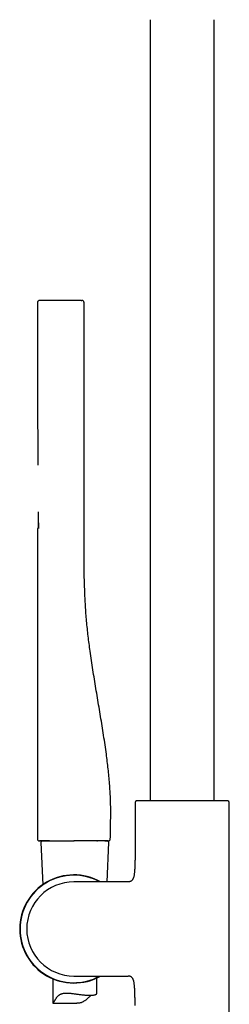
# Model space of a CAD drawing. Header units: millimetres. Extents: x 8 to 1881, y 12 to 2713.
# Tile 15 of 22: x 496 to 568, y 2046 to 2384. Entities that reach past the tile are written whole.
import ezdxf

# ---------------------------------------------------------------- set-up
doc = ezdxf.new("R2010")
doc.units = ezdxf.units.MM

msp = doc.modelspace()

# ---------------------------------------------------------------- linework, layer by layer
at = {"color": 7, "linetype": 'Continuous', "lineweight": 30}
for p, q in [((540.97, 2383.82), (540.97, 2115.78)), ((562.97, 2115.78), (562.97, 2383.82)), ((517.33, 2287.51), (503.33, 2287.51)), ((502.34, 2286.71), (502.34, 2283.8)), ((518.34, 2286.71), (518.34, 2286.71)), ((518.34, 2196.51), (518.34, 2286.71)), ((502.34, 2283.8), (502.34, 2283.8)), ((502.7, 2211.15), (502.7, 2211.15)), ((502.34, 2209), (502.34, 2102.71)), ((502.34, 2209), (502.34, 2209)), ((535.82, 2115.24), (535.82, 2098.14)), ((536.96, 2115.78), (536.29, 2115.74)), ((566.98, 2115.78), (536.96, 2115.78)), ((567.66, 2115.74), (566.98, 2115.78)), ((568.12, 2000.59), (568.12, 2115.24)), ((503.54, 2101.48), (504.17, 2087.01)), ((506.43, 2102.01), (507.85, 2102.01)), ((514.85, 2102.01), (514.96, 2102.01)), ((522.75, 2102.01), (522.92, 2102.01)), ((525.41, 2102.01), (526.29, 2102.01)), ((526.21, 2087.97), (526.79, 2101.48)), ((532.83, 2087.97), (514.83, 2087.97)), ((533.4, 2087.97), (532.83, 2087.97)), ((507.67, 2054.7), (507.67, 2046.33)), ((514.83, 2055.67), (532.83, 2055.67)), ((522.67, 2049.64), (522.67, 2055)), ((532.83, 2055.67), (533.4, 2055.67)), ((507.67, 2046.32), (515.87, 2046.32))]:
    msp.add_line(p, q, dxfattribs=at)
at = {"color": 7, "linetype": 'Continuous', "lineweight": 30, "flags": 128}
msp.add_lwpolyline([(526.64, 2102.01), (526.74, 2102.01), (526.82, 2102.03)], dxfattribs=at)
at = {"color": 7, "linetype": 'Continuous', "lineweight": 30}
for centre, radius, start, end in [((503.14, 2286.71), 0.8, 90, 134.3269), ((503.14, 2286.71), 0.8, 145.6004, 180.0007), ((536.32, 2115.24), 0.5, 93.928, 180), ((567.62, 2115.24), 0.5, 0, 86.072), ((503.04, 2102.71), 0.7, 180, 265.0932), ((504.04, 2101.51), 0.5, 90, 182.4813), ((526.29, 2101.51), 0.5, 357.5187, 90), ((526.64, 2102.71), 0.7, 298.3992, 359.6928), ((514.83, 2071.82), 18.56, 60.5174, 180), ((514.83, 2071.82), 18.44, 61.1643, 180), ((514.83, 2071.82), 16.15, 90, 180), ((514.83, 2071.82), 18.56, 180, 299.5092), ((514.83, 2071.82), 18.44, 180, 298.8646), ((514.83, 2071.82), 16.15, 180, 270)]:
    msp.add_arc(centre, radius, start, end, dxfattribs=at)
for points, knots in [([(502.59, 2287.29), (502.55, 2287.25), (502.49, 2287.18), (502.41, 2287.04), (502.36, 2286.88), (502.36, 2286.76), (502.35, 2286.7)], [0, 0, 0, 0, 0.235469, 0.484127, 0.740754, 1, 1, 1, 1]), ([(503.33, 2287.51), (503.3, 2287.51), (503.25, 2287.51), (503.19, 2287.51), (503.14, 2287.51), (503.14, 2287.51), (503.14, 2287.51)], [0, 0, 0, 0, 0.249779, 0.49806, 0.749786, 1, 1, 1, 1]), ([(517.33, 2287.51), (517.34, 2287.51), (517.37, 2287.51), (517.41, 2287.51), (517.44, 2287.51), (517.47, 2287.51), (517.5, 2287.51), (517.52, 2287.51), (517.53, 2287.51), (517.54, 2287.51), (517.54, 2287.51)], [0, 0, 0, 0, 0.127731, 0.250359, 0.373372, 0.50221, 0.625017, 0.750698, 0.87464, 1, 1, 1, 1]), ([(518.34, 2286.71), (518.33, 2286.76), (518.33, 2286.85), (518.29, 2286.99), (518.24, 2287.1), (518.18, 2287.19), (518.12, 2287.25), (518.08, 2287.3), (518.05, 2287.32), (518.03, 2287.34), (518.02, 2287.34), (518.02, 2287.35), (518.01, 2287.35), (518.01, 2287.35), (518, 2287.36), (517.98, 2287.37), (517.97, 2287.38), (517.95, 2287.39), (517.94, 2287.4), (517.92, 2287.41), (517.9, 2287.42), (517.88, 2287.43), (517.87, 2287.44), (517.85, 2287.44), (517.83, 2287.45), (517.81, 2287.46), (517.8, 2287.46), (517.78, 2287.47), (517.77, 2287.47), (517.75, 2287.48), (517.74, 2287.48), (517.72, 2287.48), (517.71, 2287.49), (517.69, 2287.49), (517.68, 2287.49), (517.67, 2287.5), (517.65, 2287.5), (517.64, 2287.5), (517.63, 2287.5), (517.62, 2287.5), (517.61, 2287.5), (517.6, 2287.5)], [0, 0, 0, 0, 0.008658, 0.016684, 0.023828, 0.029916, 0.034845, 0.038569, 0.041075, 0.042364, 0.042574, 0.042726, 0.043063, 0.04348, 0.043997, 0.04725, 0.052548, 0.059941, 0.069449, 0.081079, 0.096973, 0.115649, 0.137107, 0.16135, 0.188379, 0.218194, 0.250797, 0.285451, 0.322783, 0.362793, 0.40548, 0.450845, 0.498889, 0.54961, 0.60301, 0.661826, 0.723581, 0.788276, 0.855911, 0.926485, 1, 1, 1, 1]), ([(502.35, 2286.71), (502.35, 2286.19), (502.35, 2285.17), (502.35, 2283.68), (502.35, 2282.23), (502.35, 2280.83), (502.35, 2279.48), (502.35, 2278.2), (502.35, 2276.99), (502.35, 2275.85), (502.35, 2274.76), (502.36, 2273.7), (502.36, 2272.7), (502.36, 2271.73), (502.36, 2270.81), (502.36, 2269.93), (502.36, 2269.1), (502.36, 2268.36), (502.36, 2267.72), (502.36, 2267.16), (502.36, 2266.62), (502.36, 2266.11), (502.36, 2264.93), (502.37, 2263.07), (502.37, 2260.51), (502.37, 2257.91), (502.38, 2255.49), (502.39, 2253.24), (502.39, 2251.17), (502.4, 2249.04), (502.41, 2246.87), (502.42, 2244.65), (502.43, 2242.59), (502.44, 2240.71), (502.45, 2239.05), (502.46, 2237.43), (502.47, 2236.19), (502.48, 2235.32), (502.49, 2234.81), (502.49, 2234.3), (502.49, 2233.79), (502.5, 2233.29), (502.5, 2232.82), (502.51, 2232.38), (502.51, 2231.98), (502.51, 2231.64), (502.51, 2231.35), (502.51, 2231.12), (502.51, 2230.98), (502.51, 2230.92)], [0, 0, 0, 0, 0.0277354, 0.0545898, 0.0805633, 0.1056558, 0.1298673, 0.1531979, 0.1743884, 0.1947958, 0.21442, 0.233261, 0.2513189, 0.2685936, 0.2850852, 0.3007936, 0.3157188, 0.3298609, 0.3404231, 0.3505019, 0.3600971, 0.3692089, 0.3780611, 0.4233482, 0.4692776, 0.5158491, 0.5630629, 0.5994043, 0.636596, 0.6746511, 0.7135699, 0.7533522, 0.793998, 0.8244404, 0.8541846, 0.8832307, 0.9115787, 0.9208729, 0.9300895, 0.9392285, 0.94829, 0.9572739, 0.9660357, 0.9739629, 0.98099, 0.9871221, 0.9923668, 0.9967355, 1, 1, 1, 1]), ([(502.34, 2283.8), (502.34, 2283.8), (502.34, 2283.79), (502.34, 2283.73), (502.34, 2283.63), (502.34, 2283.5), (502.34, 2283.33), (502.34, 2283.13), (502.34, 2282.91), (502.34, 2282.66), (502.34, 2282.39), (502.34, 2282.1), (502.34, 2281.81), (502.34, 2281.6), (502.34, 2281.5)], [0, 0, 0, 0, 0.083333, 0.166666, 0.249999, 0.333332, 0.416665, 0.499998, 0.583332, 0.666665, 0.749999, 0.833332, 0.916666, 1, 1, 1, 1]), ([(502.65, 2214.91), (502.65, 2214.56), (502.64, 2213.81), (502.64, 2212.65), (502.64, 2211.43), (502.63, 2210.31), (502.63, 2209.59), (502.63, 2209.3)], [0, 0, 0, 0, 0.189619, 0.400095, 0.618554, 0.844997, 1, 1, 1, 1]), ([(502.69, 2209.87), (502.69, 2209.81), (502.69, 2209.69), (502.68, 2209.53), (502.68, 2209.4), (502.67, 2209.31), (502.67, 2209.27), (502.67, 2209.25)], [0, 0, 0, 0, 0.219604, 0.440649, 0.658114, 0.868149, 1, 1, 1, 1]), ([(502.7, 2211.15), (502.7, 2211.05), (502.7, 2210.86), (502.7, 2210.58), (502.7, 2210.31), (502.7, 2210.07), (502.7, 2209.93), (502.69, 2209.86)], [0, 0, 0, 0, 0.20568, 0.409361, 0.614562, 0.819772, 1, 1, 1, 1]), ([(502.63, 2209.3), (502.6, 2209.3), (502.55, 2209.3), (502.47, 2209.26), (502.4, 2209.19), (502.35, 2209.1), (502.34, 2209.04), (502.34, 2209)], [0, 0, 0, 0, 0.176742, 0.366796, 0.562917, 0.78966, 1, 1, 1, 1]), ([(502.34, 2209), (502.34, 2208.57), (502.34, 2207.68), (502.34, 2206.34), (502.34, 2204.99), (502.34, 2203.68), (502.34, 2202.4), (502.34, 2201.15), (502.34, 2199.93), (502.34, 2198.75), (502.34, 2197.6), (502.34, 2196.49), (502.34, 2195.41), (502.34, 2194.28), (502.34, 2193.09), (502.34, 2191.86), (502.34, 2190.68), (502.34, 2189.56), (502.34, 2188.48), (502.34, 2187.45), (502.34, 2186.5), (502.34, 2185.62), (502.34, 2184.81), (502.34, 2184.04), (502.34, 2183.31), (502.34, 2182.62), (502.34, 2182.01), (502.34, 2181.47), (502.34, 2181.01), (502.34, 2180.55), (502.34, 2180.08), (502.34, 2179.59), (502.34, 2179.05), (502.34, 2178.45), (502.34, 2177.78), (502.34, 2177.08), (502.34, 2176.29), (502.34, 2175.42), (502.34, 2174.46), (502.34, 2173.45), (502.34, 2172.39), (502.34, 2171.29), (502.34, 2170.14), (502.34, 2168.95), (502.34, 2167.71), (502.34, 2166.43), (502.34, 2165.1), (502.34, 2163.73), (502.34, 2162.34), (502.34, 2160.94), (502.34, 2159.53), (502.34, 2158.07), (502.34, 2156.58), (502.34, 2154.97), (502.34, 2153.23), (502.34, 2151.37), (502.34, 2149.45), (502.34, 2147.48), (502.34, 2145.46), (502.34, 2143.38), (502.34, 2141.32), (502.34, 2139.27), (502.34, 2137.23), (502.34, 2135.14), (502.35, 2133.01), (502.35, 2130.84), (502.35, 2128.62), (502.35, 2126.35), (502.35, 2124.04), (502.35, 2121.67), (502.35, 2119.26), (502.35, 2116.8), (502.35, 2114.33), (502.35, 2111.86), (502.35, 2109.39), (502.35, 2106.88), (502.35, 2104.64), (502.35, 2103.25), (502.35, 2102.71)], [0, 0, 0, 0, 0.012099, 0.025167, 0.037864, 0.050194, 0.062162, 0.074007, 0.085481, 0.096593, 0.107366, 0.11782, 0.127959, 0.137787, 0.149849, 0.161417, 0.172499, 0.183101, 0.193227, 0.202882, 0.212071, 0.220089, 0.227722, 0.234973, 0.241845, 0.248341, 0.254462, 0.259082, 0.263465, 0.267659, 0.272014, 0.276598, 0.281412, 0.287379, 0.293662, 0.300259, 0.30717, 0.315803, 0.324874, 0.334381, 0.344322, 0.354692, 0.365491, 0.376715, 0.388362, 0.400429, 0.412913, 0.425813, 0.439127, 0.452056, 0.46535, 0.479007, 0.493027, 0.507407, 0.524496, 0.542067, 0.56012, 0.578656, 0.597677, 0.617183, 0.637178, 0.655938, 0.675116, 0.694713, 0.714735, 0.735186, 0.756073, 0.777401, 0.799179, 0.821413, 0.844113, 0.867289, 0.89095, 0.913714, 0.936932, 0.960614, 0.984773, 1, 1, 1, 1]), ([(502.67, 2209.3), (502.67, 2209.3), (502.65, 2209.3), (502.64, 2209.3), (502.63, 2209.3), (502.63, 2209.3)], [0, 0, 0, 0, 0.085017, 0.54249, 1, 1, 1, 1]), ([(527.34, 2102.7), (527.35, 2103.49), (527.36, 2105.07), (527.42, 2107.42), (527.46, 2109.77), (527.48, 2112.12), (527.46, 2114.45), (527.38, 2116.79), (527.26, 2119.19), (527.09, 2121.66), (526.87, 2124.21), (526.61, 2126.75), (526.31, 2129.28), (525.96, 2132.05), (525.53, 2135.04), (525.05, 2138.26), (524.53, 2141.48), (524, 2144.7), (523.46, 2147.92), (522.93, 2151.14), (522.4, 2154.35), (521.88, 2157.55), (521.37, 2160.74), (520.88, 2163.95), (520.45, 2166.94), (520.07, 2169.72), (519.75, 2172.29), (519.45, 2174.87), (519.19, 2177.47), (518.98, 2180.08), (518.81, 2182.72), (518.68, 2185.37), (518.58, 2187.84), (518.49, 2190.14), (518.41, 2192.25), (518.35, 2194.38), (518.34, 2195.8), (518.34, 2196.51)], [0, 0, 0, 0, 0.025067, 0.050045, 0.074938, 0.099753, 0.124502, 0.149201, 0.173859, 0.200949, 0.228013, 0.255062, 0.282101, 0.309139, 0.343629, 0.378131, 0.412652, 0.447194, 0.481761, 0.516364, 0.551031, 0.585102, 0.619302, 0.653664, 0.688212, 0.71549, 0.742889, 0.770413, 0.798066, 0.825855, 0.853791, 0.881886, 0.910145, 0.932465, 0.954883, 0.977395, 1, 1, 1, 1]), ([(502.98, 2102.01), (502.98, 2102.01), (502.98, 2102.01), (503.01, 2102.01), (503.06, 2102.01), (503.13, 2102.01), (503.24, 2102.01), (503.38, 2102.01), (503.56, 2102.01), (503.77, 2102.01), (504.01, 2102.01), (504.29, 2102.01), (504.59, 2102.01), (504.91, 2102.01), (505.24, 2102.01), (505.6, 2102.01), (505.98, 2102.01), (506.26, 2102.01), (506.39, 2102.01)], [0, 0, 0, 0, 0.046839, 0.097527, 0.152064, 0.210449, 0.272682, 0.338765, 0.408696, 0.473045, 0.540342, 0.610585, 0.683775, 0.744451, 0.807013, 0.871461, 0.937794, 1, 1, 1, 1]), ([(506.43, 2102.01), (506.27, 2102.01), (505.93, 2102.01), (505.46, 2102.01), (505.04, 2102.01), (504.64, 2102.01), (504.29, 2102.01), (503.98, 2102.01), (503.72, 2102.01), (503.51, 2102.01), (503.34, 2102.01), (503.2, 2102.01), (503.11, 2102.01), (503.05, 2102.01), (503.04, 2102.01), (503.04, 2102.01)], [0, 0, 0, 0, 0.079997, 0.159996, 0.239996, 0.319997, 0.399997, 0.479997, 0.559996, 0.63333, 0.706663, 0.779996, 0.853329, 0.926663, 1, 1, 1, 1]), ([(506.43, 2102.01), (506.61, 2102.01), (506.97, 2102.01), (507.54, 2102.01), (508.15, 2102.01), (508.78, 2102.01), (509.43, 2102.01), (510.11, 2102.01), (510.78, 2102.01), (511.45, 2102.01), (512.12, 2102.01), (512.79, 2102.01), (513.47, 2102.01), (514.15, 2102.01), (514.61, 2102.01), (514.84, 2102.01)], [0, 0, 0, 0, 0.079997, 0.159996, 0.239996, 0.319997, 0.399997, 0.479996, 0.559994, 0.633328, 0.706662, 0.779997, 0.853332, 0.926667, 1, 1, 1, 1]), ([(526.64, 2102.01), (526.63, 2102.01), (526.63, 2102.01), (526.56, 2102.01), (526.44, 2102.01), (526.29, 2102.01), (526.09, 2102.01), (525.85, 2102.01), (525.56, 2102.01), (525.24, 2102.01), (524.86, 2102.01), (524.44, 2102.01), (523.97, 2102.01), (523.47, 2102.01), (522.93, 2102.01), (522.36, 2102.01), (521.76, 2102.01), (521.13, 2102.01), (520.47, 2102.01), (519.79, 2102.01), (519.09, 2102.01), (518.39, 2102.01), (517.68, 2102.01), (516.98, 2102.01), (516.27, 2102.01), (515.55, 2102.01), (515.08, 2102.01), (514.84, 2102.01)], [0, 0, 0, 0, 0.039198, 0.078397, 0.117597, 0.156797, 0.195998, 0.2352, 0.274401, 0.313603, 0.354669, 0.395736, 0.436802, 0.477867, 0.518933, 0.559998, 0.601064, 0.64213, 0.683196, 0.724263, 0.765329, 0.806396, 0.845118, 0.883839, 0.922561, 0.961281, 1, 1, 1, 1]), ([(526.77, 2102.02), (526.79, 2102.02), (526.83, 2102.03), (526.9, 2102.06), (526.96, 2102.09), (527.01, 2102.12), (527.06, 2102.16), (527.09, 2102.18), (527.12, 2102.21), (527.16, 2102.26), (527.22, 2102.33), (527.27, 2102.43), (527.31, 2102.56), (527.32, 2102.66), (527.32, 2102.71)], [0, 0, 0, 0, 0.162638, 0.296886, 0.403602, 0.485014, 0.517948, 0.547254, 0.576407, 0.622786, 0.690343, 0.777855, 0.882604, 1, 1, 1, 1]), ([(535.82, 2098.14), (535.82, 2097.71), (535.82, 2096.84), (535.8, 2095.54), (535.78, 2094.43), (535.74, 2093.5), (535.71, 2092.77), (535.67, 2092.06), (535.62, 2091.43), (535.57, 2090.88), (535.5, 2090.41), (535.43, 2090), (535.35, 2089.66), (535.26, 2089.37), (535.16, 2089.11), (535.05, 2088.87), (534.92, 2088.65), (534.77, 2088.47), (534.59, 2088.31), (534.4, 2088.18), (534.18, 2088.08), (533.94, 2088.02), (533.68, 2087.98), (533.5, 2087.97), (533.4, 2087.97)], [0, 0, 0, 0, 0.114315, 0.229333, 0.343376, 0.40944, 0.474245, 0.537352, 0.59807, 0.641999, 0.683801, 0.723215, 0.751082, 0.777431, 0.802259, 0.825631, 0.847698, 0.868724, 0.889126, 0.909441, 0.93022, 0.951966, 0.975109, 1, 1, 1, 1]), ([(535.82, 2045.5), (535.82, 2045.93), (535.82, 2046.8), (535.8, 2048.1), (535.78, 2049.21), (535.74, 2050.14), (535.71, 2050.87), (535.67, 2051.58), (535.62, 2052.21), (535.57, 2052.76), (535.5, 2053.23), (535.43, 2053.64), (535.35, 2053.98), (535.26, 2054.27), (535.16, 2054.53), (535.05, 2054.77), (534.92, 2054.99), (534.77, 2055.17), (534.59, 2055.33), (534.4, 2055.46), (534.18, 2055.55), (533.94, 2055.62), (533.68, 2055.66), (533.5, 2055.67), (533.4, 2055.67)], [0, 0, 0, 0, 0.114318, 0.229337, 0.343381, 0.409445, 0.47425, 0.537356, 0.598073, 0.642001, 0.683802, 0.723215, 0.751081, 0.77743, 0.802257, 0.825629, 0.847696, 0.868722, 0.889124, 0.909439, 0.930218, 0.951965, 0.975108, 1, 1, 1, 1]), ([(507.67, 2046.33), (507.67, 2046.33), (507.67, 2046.32), (507.69, 2046.35), (507.73, 2046.38), (507.78, 2046.45), (507.85, 2046.55), (507.93, 2046.66), (508, 2046.79), (508.11, 2046.96), (508.24, 2047.18), (508.37, 2047.41), (508.51, 2047.64), (508.67, 2047.89), (508.83, 2048.13), (509.01, 2048.37), (509.21, 2048.61), (509.42, 2048.84), (509.65, 2049.06), (509.91, 2049.25), (510.21, 2049.42), (510.53, 2049.55), (510.87, 2049.66), (511.23, 2049.74), (511.6, 2049.79), (511.99, 2049.81), (512.43, 2049.82), (512.93, 2049.8), (513.48, 2049.76), (514.05, 2049.7), (514.63, 2049.63), (515.21, 2049.55), (515.78, 2049.47), (516.37, 2049.39), (516.95, 2049.31), (517.45, 2049.25), (517.84, 2049.21), (518.19, 2049.17), (518.58, 2049.14), (518.96, 2049.11), (519.36, 2049.08), (519.79, 2049.06), (520.22, 2049.06), (520.59, 2049.06), (520.87, 2049.07), (521.16, 2049.09), (521.45, 2049.12), (521.76, 2049.17), (522.03, 2049.23), (522.26, 2049.3), (522.43, 2049.38), (522.56, 2049.46), (522.64, 2049.55), (522.67, 2049.61), (522.67, 2049.64), (522.67, 2049.64)], [0, 0, 0, 0, 0.016756, 0.027004, 0.037286, 0.054647, 0.072223, 0.082465, 0.092749, 0.110099, 0.127566, 0.14378, 0.160034, 0.176384, 0.192754, 0.209257, 0.225786, 0.242431, 0.259139, 0.276609, 0.294217, 0.312118, 0.33017, 0.347624, 0.3652, 0.383003, 0.40091, 0.42408, 0.447593, 0.471268, 0.495267, 0.518862, 0.542739, 0.566757, 0.591066, 0.6168, 0.629851, 0.642927, 0.662723, 0.682606, 0.695989, 0.720902, 0.746187, 0.765346, 0.784588, 0.797536, 0.82189, 0.846581, 0.871442, 0.896649, 0.921523, 0.94673, 0.972103, 0.997821, 1, 1, 1, 1]), ([(520.69, 2049.07), (520.62, 2049.01), (520.48, 2048.89), (520.26, 2048.69), (520.03, 2048.47), (519.79, 2048.24), (519.54, 2048.01), (519.29, 2047.77), (519.03, 2047.54), (518.75, 2047.31), (518.46, 2047.1), (518.16, 2046.9), (517.84, 2046.73), (517.5, 2046.58), (517.14, 2046.47), (516.78, 2046.39), (516.4, 2046.34), (516.09, 2046.32), (515.92, 2046.33), (515.87, 2046.33)], [0, 0, 0, 0, 0.053639, 0.114271, 0.175073, 0.236443, 0.297816, 0.359459, 0.421098, 0.483266, 0.545586, 0.606552, 0.667841, 0.730037, 0.792875, 0.85392, 0.915536, 0.978158, 1, 1, 1, 1])]:
    msp.add_open_spline(points, degree=3, knots=knots, dxfattribs=at)

doc.saveas('drawing.dxf')
